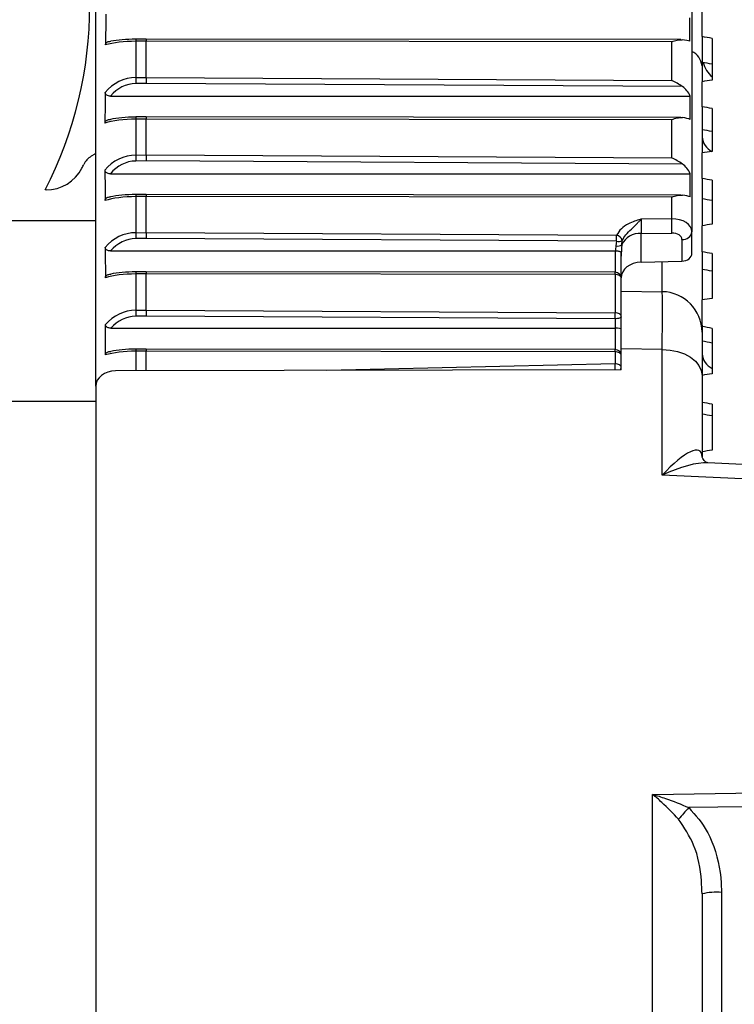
# Model space of a CAD drawing. Header units: millimetres. Extents: x 0 to 420, y 0 to 297.
# Tile 61 of 64: x 325.18 to 327.19, y 266.59 to 269.36. Entities that reach past the tile are written whole.
import ezdxf

# ---------------------------------------------------------------- set-up
doc = ezdxf.new("R2010")
doc.units = ezdxf.units.MM

msp = doc.modelspace()

# ---------------------------------------------------------------- linework, layer by layer
at = {"color": 7, "linetype": 'Continuous', "lineweight": 25}
for p, q in [((327.068, 269.79106), (327.068, 268.75914)), ((325.38999, 268.3243), (325.38999, 269.68206)), ((327.09644, 269.30785), (327.09644, 269.37644)), ((325.53219, 269.29489), (325.50276, 269.29485)), ((325.50276, 269.29485), (325.50276, 269.19267)), ((325.53222, 269.30099), (325.50288, 269.30094)), ((325.53219, 269.19295), (325.53219, 269.29489)), ((327.01142, 269.29343), (325.53219, 269.29489)), ((327.03671, 269.29951), (325.53222, 269.30099)), ((327.01142, 269.18457), (327.01142, 269.29343)), ((327.09644, 269.30785), (327.09644, 269.23549)), ((327.12488, 269.30297), (327.12488, 269.1852)), ((327.09644, 269.23549), (327.09644, 269.226)), ((327.09644, 269.226), (327.09644, 269.18115)), ((325.50276, 269.19267), (325.53219, 269.19295)), ((325.53222, 269.17609), (325.50291, 269.17581)), ((325.53219, 269.19295), (327.01142, 269.18457)), ((327.04142, 269.16754), (325.53222, 269.17609)), ((327.09644, 269.11071), (327.09644, 269.18115)), ((325.43144, 269.14066), (327.06301, 269.14066)), ((327.09644, 269.11071), (327.09644, 269.04588)), ((327.12488, 269.10576), (327.12488, 268.98501)), ((325.53219, 269.0758), (325.50276, 269.07575)), ((325.50276, 269.07575), (325.50276, 268.97465)), ((325.53222, 269.0819), (325.50288, 269.08185)), ((325.53219, 268.97493), (325.53219, 269.0758)), ((327.01142, 269.07427), (325.53219, 269.0758)), ((327.0367, 269.08034), (325.53222, 269.0819)), ((327.01142, 268.9665), (327.01142, 269.07427)), ((327.09644, 269.04588), (327.09644, 268.9808)), ((327.09644, 268.9087), (327.09644, 268.9808)), ((325.50276, 268.97465), (325.53219, 268.97493)), ((325.53222, 268.95816), (325.50291, 268.95788)), ((325.53219, 268.97493), (327.01142, 268.9665)), ((327.04128, 268.94957), (325.53222, 268.95816)), ((325.43114, 268.92217), (327.06312, 268.92217)), ((327.09644, 268.9087), (327.09644, 268.85158)), ((327.12488, 268.90369), (327.12488, 268.78029)), ((325.25017, 268.87654), (325.24778, 268.87654)), ((325.53219, 268.85779), (325.50276, 268.85774)), ((325.50276, 268.85774), (325.50276, 268.7563)), ((325.53222, 268.86388), (325.50288, 268.86383)), ((325.53219, 268.75658), (325.53219, 268.85779)), ((327.01142, 268.85621), (325.53219, 268.85779)), ((327.03669, 268.86228), (325.53222, 268.86388)), ((327.01142, 268.79532), (327.01142, 268.85621)), ((327.09644, 268.85158), (327.09644, 268.77594)), ((325.38999, 268.78958), (299.79318, 268.78958)), ((327.01142, 268.79532), (326.9255, 268.79446)), ((325.50276, 268.7563), (325.53219, 268.75658)), ((325.53219, 268.75658), (326.85614, 268.74903)), ((326.9248, 268.75439), (327.01176, 268.75526)), ((326.9248, 268.67337), (326.9248, 268.75439)), ((327.068, 268.6983), (327.068, 268.75914)), ((327.09644, 268.70237), (327.09644, 268.77594)), ((325.53222, 268.73983), (325.50291, 268.73955)), ((326.85605, 268.73229), (325.53222, 268.73983)), ((326.85605, 268.73229), (326.8543, 268.71951)), ((326.8708, 268.72195), (326.87215, 268.7345)), ((327.04006, 268.73735), (327.04006, 268.67621)), ((325.43199, 268.70484), (326.85185, 268.70484)), ((326.85185, 268.70484), (326.85185, 268.64502)), ((326.86892, 268.62796), (326.86892, 268.69903)), ((327.09644, 268.70237), (327.09644, 268.65312)), ((326.9248, 268.67337), (327.04006, 268.67621)), ((326.98466, 268.59027), (326.98466, 268.67484)), ((327.12488, 268.69732), (327.12488, 268.57162)), ((325.53222, 268.64643), (325.50288, 268.64638)), ((326.85187, 268.64502), (325.53222, 268.64643)), ((327.09644, 268.65312), (327.09644, 268.56713)), ((325.53219, 268.64034), (325.50276, 268.64028)), ((325.50276, 268.64028), (325.50276, 268.53824)), ((325.53219, 268.53852), (325.53219, 268.64034)), ((326.85194, 268.63892), (325.53219, 268.64034)), ((326.85194, 268.63892), (326.85194, 268.53102)), ((326.86892, 268.52005), (326.86892, 268.62796)), ((326.86892, 268.59228), (326.98466, 268.59027)), ((327.09644, 268.4923), (327.09644, 268.56713)), ((325.50276, 268.53824), (325.53219, 268.53852)), ((325.53219, 268.53852), (326.85194, 268.53102)), ((325.53222, 268.52172), (325.50291, 268.52144)), ((326.85185, 268.51422), (325.53222, 268.52172)), ((326.85185, 268.51422), (326.85185, 268.48777)), ((326.86892, 268.48435), (326.86892, 268.52005)), ((325.41752, 268.41224), (325.41752, 268.49794)), ((325.43277, 268.48777), (326.85185, 268.48777)), ((326.85185, 268.48777), (326.85185, 268.42756)), ((327.09644, 268.49571), (327.09644, 268.47655)), ((327.12488, 268.48722), (327.12488, 268.35955)), ((327.09644, 268.47655), (327.09644, 268.45105)), ((325.53219, 268.42284), (325.50276, 268.42279)), ((325.50276, 268.42279), (325.50276, 268.36736)), ((325.53222, 268.42894), (325.50288, 268.42889)), ((326.85194, 268.42146), (325.53219, 268.42284)), ((325.53219, 268.36742), (325.53219, 268.42284)), ((326.85187, 268.42756), (325.53222, 268.42894)), ((326.86892, 268.3703), (326.86892, 268.42985)), ((326.98466, 268.42785), (326.86892, 268.42985)), ((326.98466, 268.074), (326.98466, 268.42785)), ((326.85194, 268.42146), (326.85194, 268.3875)), ((326.86892, 268.3703), (325.44588, 268.36724)), ((326.85194, 268.3875), (326.0403, 268.36852)), ((327.09644, 268.35473), (327.09644, 268.12594)), ((325.38999, 268.3243), (325.38999, 265.81804)), ((325.38999, 268.2816), (299.79318, 268.2816)), ((327.12488, 268.27396), (327.12488, 268.14467)), ((327.43918, 268.09419), (327.11273, 268.10891)), ((327.44212, 268.05339), (326.98466, 268.074)), ((326.95672, 267.17611), (327.4159, 267.18249)), ((326.95672, 265.82141), (326.95672, 267.17611)), ((327.15134, 266.90039), (327.15134, 265.66034)), ((327.09644, 266.89594), (327.09644, 265.73188))]:
    msp.add_line(p, q, dxfattribs=at)
at = {"color": 7, "linetype": 'Continuous', "lineweight": 25, "flags": 128}
for points in [[(325.38999, 268.97879), (325.387, 268.97711), (325.37734, 268.97135)], [(326.86892, 268.62796), (326.86859, 268.63009), (326.86762, 268.63214), (326.86606, 268.63403), (326.86395, 268.63569), (326.86138, 268.63706), (326.85844, 268.63807), (326.85526, 268.6387), (326.85194, 268.63892)], [(326.86892, 268.52005), (326.86859, 268.51892), (326.86762, 268.51782), (326.86604, 268.51681), (326.86392, 268.51593), (326.86133, 268.5152), (326.85838, 268.51466), (326.85518, 268.51433), (326.85185, 268.51422)], [(326.86892, 268.52005), (326.86859, 268.52219), (326.86762, 268.52424), (326.86606, 268.52613), (326.86395, 268.52779), (326.86138, 268.52915), (326.85844, 268.53017), (326.85526, 268.5308), (326.85194, 268.53102)], [(326.98466, 268.42785), (327.00657, 268.42623), (327.02759, 268.42192), (327.04691, 268.41509), (327.06382, 268.40599), (327.07768, 268.39496), (327.08797, 268.38242), (327.0943, 268.36884), (327.09644, 268.35473)], [(326.86892, 268.41049), (326.86859, 268.41262), (326.86762, 268.41467), (326.86606, 268.41657), (326.86395, 268.41823), (326.86138, 268.41959), (326.85844, 268.42061), (326.85526, 268.42124), (326.85194, 268.42146)], [(326.86892, 268.37653), (326.86859, 268.37866), (326.86762, 268.38071), (326.86606, 268.3826), (326.86395, 268.38426), (326.86138, 268.38563), (326.85844, 268.38664), (326.85526, 268.38728), (326.85194, 268.3875)], [(327.41689, 267.1439), (327.30321, 267.14231), (327.05921, 267.13889)]]:
    msp.add_lwpolyline(points, dxfattribs=at)
at = {"color": 7, "linetype": 'Continuous', "lineweight": 25}
for centre, radius, start, end in [((324.2357, 269.39606), 1.13764, 332.82761, 0), ((325.61615, 269.29565), 0.11339, 177.32362, 180.40479), ((327.04543, 269.22034), 0.05132, 6.33483, 63.91426), ((327.18177, 269.25821), 0.08532, 195.83153, 228.18969), ((329.82328, 269.2224), 4.32063, 180.3943, 180.61787), ((325.61606, 269.07658), 0.11331, 177.33458, 180.41813), ((327.14641, 269.03007), 0.05017, 185.11892, 244.07377), ((324.59364, 269.33056), 0.85323, 332.60369, 333.40207), ((325.40744, 268.92308), 0.05688, 121.94044, 153.40207), ((329.87658, 269.00512), 4.37392, 180.39917, 180.61877), ((325.25017, 268.9903), 0.11376, 270, 332.60369), ((325.616, 268.85858), 0.11324, 177.34223, 180.42754), ((325.48427, 268.76204), 1.52751, 359.74541, 1.24831), ((329.88665, 268.78691), 4.384, 180.40008, 180.61894), ((326.92168, 268.69841), 0.05606, 86.80825, 155.17848), ((327.04262, 268.76288), 0.02566, 264.26874, 351.6064), ((319.54959, 268.77964), 7.30662, 359.628633, 359.759948), ((326.86099, 268.75595), 0.02417, 258.21199, 297.48786), ((326.85244, 268.72887), 0.0205, 15.95216, 79.59391), ((326.85971, 268.73999), 0.02118, 255.21982, 301.59584), ((325.61599, 268.64113), 0.11323, 177.34364, 180.42929), ((326.85185, 268.62796), 0.01706, 0, 89.93871), ((326.66336, 268.63977), 0.18858, 359.74208, 1.59435), ((326.98269, 268.47654), 0.11375, 0.00616, 89.00646), ((329.85313, 268.56839), 4.35047, 180.39704, 180.61837), ((319.60125, 268.56117), 7.25075, 359.628975, 359.761772), ((325.61603, 268.42363), 0.11327, 177.3389, 180.42344), ((326.85185, 268.41049), 0.01706, 0, 89.93985), ((326.66329, 268.4223), 0.18865, 359.74558, 1.59719), ((327.14655, 268.42008), 0.05031, 185.16125, 244.49457), ((326.28725, 268.36325), 0.56521, 0.71114, 2.45881), ((326.85809, 268.37666), 0.01083, 324.02263, 359.31884), ((327.64473, 266.60162), 0.79466, 137.4603, 140.60303), ((327.13802, 266.72405), 0.17685, 85.68168, 103.59851)]:
    msp.add_arc(centre, radius, start, end, dxfattribs=at)
for centre, major_axis, ratio, start_param, end_param in [((325.50375, 264.42124), (0, 7.46153), 0.0152467, 0.8454547, 0.8608373), ((327.01112, 267.66062), (0, 3.73077), 0.0152467, 5.16581, 5.1855868), ((325.50375, 269.26566), (0.11376, 0), 0.2565424, 1.579523, 2.4316337), ((325.50375, 269.2825), (0.0967, 0), 0.1883815, 1.579523, 2.3960112), ((325.53222, 269.28392), (-0.00001, 0.01706), 0.0020025, 6.1204415, 7.1558549), ((327.01112, 269.29016), (0.05688, 0), 0.1883815, 0.453421, 1.0165698), ((322.5986, 268.10505), (24.74546, -3.91122), 0.0765639, 1.3989614, 1.4001303), ((322.7849, 268.07578), (23.80482, -3.76254), 0.0765639, 1.3995701, 1.400785), ((325.50375, 269.07711), (0, 0.11556), 0.9844382, 0.0087266, 0.8772231), ((325.50375, 269.07122), (0, 0.10459), 0.9245263, 0.0087266, 0.8447526), ((325.53222, 269.18198), (-0.00003, 0.01706), 0.0006943, 0.8726521, 1.9232144), ((322.5986, 266.56504), (24.74546, 3.91122), 0.0765639, 1.3747595, 1.3759284), ((325.50375, 252.53953), (0, 25.98428), 0.0043782, 0.8772231, 0.8815279), ((327.01112, 269.11547), (0, 0.06153), 0.9245263, 5.1342885, 5.7214762), ((327.01112, 263.82046), (0, 12.99214), 0.0043782, 5.1287654, 5.1342885), ((322.5986, 268.12452), (24.74575, -4.0054), 0.0685118, 1.3979495, 1.3991184), ((325.50375, 269.04572), (0.11376, 0), 0.2639274, 1.579523, 2.4523242), ((325.50375, 269.06254), (0.0967, 0), 0.1970697, 1.579523, 2.4208795), ((325.53222, 269.06483), (-0.00001, 0.01706), 0.0019898, 6.1120099, 7.1558544), ((327.01112, 269.07058), (0.05688, 0), 0.1970697, 0.4163764, 1.0124048), ((322.7849, 268.09451), (23.8051, -3.85315), 0.0685118, 1.3985582, 1.3997731), ((322.5986, 266.54556), (24.74575, 4.0054), 0.0685118, 1.3757715, 1.3769403), ((325.50375, 268.8585), (0, 0.11615), 0.9794465, 0.0087266, 0.8809637), ((325.50375, 268.85271), (0, 0.10518), 0.9193496, 0.0087266, 0.8493871), ((325.53222, 268.96396), (-0.00003, 0.01706), 0.0006854, 0.8726523, 1.9172489), ((327.01112, 268.89711), (0, 0.06187), 0.9193496, 5.1295215, 5.7244181), ((325.50375, 290.19908), (0, 33.41671), 0.0034044, 2.2606289, 2.2639597), ((327.01112, 275.6914), (0, 16.70835), 0.0034044, 4.290983, 4.2952565), ((322.5986, 268.14184), (24.74604, -4.08885), 0.0602982, 1.3968234, 1.3979922), ((325.50375, 268.82712), (0.11376, 0), 0.2691089, 1.579523, 2.4484293), ((325.50375, 268.84392), (0.0967, 0), 0.2031655, 1.579523, 2.4160588), ((325.53222, 268.84682), (-0.00001, 0.01706), 0.0019809, 6.1060442, 7.1558541), ((327.01112, 268.85223), (0.05688, 0), 0.2031655, 0.4214059, 1.0094624), ((322.7849, 268.11117), (23.80538, -3.93342), 0.0602982, 1.3974321, 1.398647), ((326.9258, 268.77619), (0.00057, 0.02845), 0.0304294, 0.8737008, 2.4444057), ((327.01112, 268.75876), (0.05688, 0.00065), 0.6427387, 6.2758631, 7.8414235), ((325.50375, 268.64004), (0, 0.11626), 0.9785218, 0.0087266, 0.8700772), ((325.53222, 268.74561), (-0.00003, 0.01706), 0.0006837, 0.8726524, 1.9161417), ((327.01162, 268.73697), (0.02844, 0.00065), 0.6425919, 6.2685474, 7.8341078), ((322.5986, 266.52825), (24.74604, 4.08885), 0.0602982, 1.3768976, 1.3780664), ((325.50375, 268.63427), (0, 0.10529), 0.9183913, 0.0087266, 0.8362385), ((325.50375, 283.81556), (0, 23.42015), 0.0048575, 2.2715155, 2.2763025), ((326.85185, 268.6863), (0, 0.01854), 0.9203687, 6.2347132, 6.2831853), ((326.9258, 268.6842), (0, 0.13827), 0.5347855, 1.3125642, 1.4211141), ((326.9258, 268.68997), (0, 0.1252), 0.454325, 1.3125642, 1.5707963), ((322.5986, 268.15694), (24.74633, -4.16143), 0.0519439, 1.3955953, 1.3967642), ((326.9258, 268.62982), (0.05687, 0.00154), 0.7658112, 1.5674658, 3.1208088), ((327.03956, 268.69798), (0.02843, 0.00077), 0.7658112, 4.7090585, 6.2624015), ((325.50375, 268.62635), (0.0967, 0), 0.2042924, 1.579523, 2.4010806), ((325.53222, 268.62937), (-0.00001, 0.01706), 0.0019792, 6.1049369, 7.155854), ((322.7849, 268.1257), (23.80566, -4.00324), 0.0519439, 1.396204, 1.3974189), ((325.50375, 268.60956), (0.11376, 0), 0.2700667, 1.579523, 2.4360865), ((322.5986, 266.51315), (24.74633, 4.16143), 0.0519439, 1.3781256, 1.3792945), ((325.50375, 268.42235), (0, 0.11589), 0.9816219, 0.0087266, 0.8602872), ((325.53222, 268.52755), (-0.00003, 0.01706), 0.0006893, 0.8726522, 1.9198511), ((325.50375, 268.41652), (0, 0.10492), 0.921605, 0.0087266, 0.8242848), ((326.85185, 268.48435), (0.01706, 0), 0.2005116, 0, 1.5707963), ((322.5986, 268.16979), (24.74659, -4.22302), 0.0434694, 1.3942784, 1.3954473), ((322.7849, 268.13806), (23.80591, -4.06249), 0.0434694, 1.3948871, 1.396102), ((325.50375, 268.39244), (0.11376, 0), 0.266853, 1.579523, 2.4310835), ((325.50375, 268.40924), (0.0967, 0), 0.2005116, 1.579523, 2.3950812), ((325.53222, 268.41188), (-0.00001, 0.01706), 0.0019847, 6.1086465, 7.1558542), ((325.44687, 268.32366), (0.05687, -0.00154), 0.7658112, 1.6090334, 3.1623765), ((322.5986, 266.5003), (24.74659, 4.22302), 0.0434694, 1.3794425, 1.3806114), ((322.5986, 268.18035), (24.74682, -4.27354), 0.034895, 1.3928864, 1.3940553), ((322.7849, 268.14822), (23.80613, -4.11109), 0.034895, 1.3934951, 1.39471), ((326.98268, 268.00089), (0.10789, 0.1411), 0.2558144, 5.9603147, 7.5136577), ((322.5986, 266.48973), (24.74682, 4.27354), 0.034895, 1.3808345, 1.3820034), ((326.98268, 268.00089), (0.16518, 0.09255), 0.3384497, 0.4989572, 1.3715746)]:
    msp.add_ellipse(centre, major_axis=major_axis, ratio=ratio, start_param=start_param, end_param=end_param, dxfattribs=at)
for points, knots in [([(325.41748, 269.28468), (325.41761, 269.2858), (325.41788, 269.28804), (325.42004, 269.29099), (325.42327, 269.29315), (325.42758, 269.2946), (325.43085, 269.29476), (325.43271, 269.29486)], [0, 0, 0, 0, 0.1918486, 0.3844512, 0.5660652, 0.7531661, 1, 1, 1, 1]), ([(327.01142, 269.29343), (327.01152, 269.29348), (327.01655, 269.29557), (327.0267, 269.2992), (327.03623, 269.29925), (327.04106, 269.29928)], [0, 0, 0, 0, 0.0104286, 0.4988055, 1, 1, 1, 1]), ([(327.04142, 269.16754), (327.0366, 269.17072), (327.02697, 269.17708), (327.01667, 269.18233), (327.01152, 269.18452), (327.01142, 269.18457)], [0, 0, 0, 0, 0.4950302, 0.9897026, 1, 1, 1, 1]), ([(325.43144, 269.14066), (325.42944, 269.14077), (325.42587, 269.14097), (325.42117, 269.14277), (325.41803, 269.14536), (325.41648, 269.14829), (325.41633, 269.15017), (325.41627, 269.15099)], [0, 0, 0, 0, 0.26292141, 0.46926368, 0.67677846, 0.85939937, 1, 1, 1, 1]), ([(325.41596, 269.06482), (325.41609, 269.06595), (325.41634, 269.06823), (325.41851, 269.07123), (325.42177, 269.07342), (325.42606, 269.07486), (325.42929, 269.07502), (325.4311, 269.07512)], [0, 0, 0, 0, 0.1948074, 0.3904136, 0.5741193, 0.7610669, 1, 1, 1, 1]), ([(327.01142, 269.07427), (327.01152, 269.07432), (327.01662, 269.07644), (327.02685, 269.08009), (327.03644, 269.08009), (327.04126, 269.08009)], [0, 0, 0, 0, 0.01035515, 0.5022586, 1, 1, 1, 1]), ([(327.04128, 268.94957), (327.03645, 268.95275), (327.02686, 268.95907), (327.01662, 268.96428), (327.01152, 268.96646), (327.01142, 268.9665)], [0, 0, 0, 0, 0.4974327, 0.9896514, 1, 1, 1, 1]), ([(325.43114, 268.92217), (325.42916, 268.92228), (325.4256, 268.92248), (325.42091, 268.92427), (325.41777, 268.92685), (325.41622, 268.92975), (325.41607, 268.93162), (325.416, 268.93242)], [0, 0, 0, 0, 0.2620409, 0.4690274, 0.6771635, 0.8607903, 1, 1, 1, 1]), ([(325.41624, 268.84668), (325.41636, 268.84781), (325.4166, 268.85006), (325.41874, 268.85304), (325.42197, 268.85523), (325.42629, 268.85669), (325.42955, 268.85686), (325.43141, 268.85695)], [0, 0, 0, 0, 0.1934923, 0.3877819, 0.5702802, 0.7560305, 1, 1, 1, 1]), ([(327.01142, 268.85621), (327.01152, 268.85626), (327.01667, 268.8584), (327.02695, 268.86206), (327.03658, 268.86203), (327.0414, 268.86201)], [0, 0, 0, 0, 0.0103039, 0.5046649, 1, 1, 1, 1]), ([(326.9255, 268.79446), (326.92537, 268.79442), (326.92445, 268.79415), (326.91812, 268.79227), (326.90584, 268.7885), (326.88703, 268.78068), (326.86777, 268.7681), (326.86002, 268.75539), (326.85614, 268.74903)], [0, 0, 0, 0, 0.00433843, 0.03131594, 0.21585849, 0.42402303, 0.7115706, 1, 1, 1, 1]), ([(326.87215, 268.7345), (326.87518, 268.73994), (326.88144, 268.75117), (326.89697, 268.76499), (326.90928, 268.77712), (326.91757, 268.78621), (326.92222, 268.7912), (326.92472, 268.7937), (326.92542, 268.79439), (326.9255, 268.79446)], [0, 0, 0, 0, 0.2499813, 0.5159856, 0.7363559, 0.8600158, 0.9603394, 0.9956595, 1, 1, 1, 1]), ([(325.43199, 268.70484), (325.42997, 268.70495), (325.42639, 268.70515), (325.42168, 268.70694), (325.41854, 268.70951), (325.41701, 268.71239), (325.41686, 268.71422), (325.41679, 268.715)], [0, 0, 0, 0, 0.2658515, 0.4730524, 0.6814592, 0.8643792, 1, 1, 1, 1]), ([(326.86892, 268.69903), (326.86891, 268.69933), (326.86889, 268.70007), (326.86866, 268.70082), (326.86792, 268.70182), (326.86599, 268.70276), (326.86233, 268.70373), (326.8578, 268.70445), (326.85439, 268.7047), (326.85268, 268.70482)], [0, 0, 0, 0, 0.04316194, 0.10840217, 0.20029784, 0.42359624, 0.62147981, 0.81057387, 1, 1, 1, 1]), ([(325.41715, 268.62948), (325.41726, 268.63059), (325.4175, 268.63282), (325.41961, 268.63576), (325.4228, 268.63793), (325.42714, 268.63942), (325.43046, 268.63958), (325.43238, 268.63968)], [0, 0, 0, 0, 0.1910667, 0.3829101, 0.5634499, 0.7482081, 1, 1, 1, 1]), ([(326.86892, 268.42985), (326.86892, 268.46568), (326.86892, 268.53735), (326.86892, 268.58436), (326.86892, 268.59024), (326.86892, 268.59228)], [0, 0, 0, 0, 0.3956215, 0.7912436, 1, 1, 1, 1]), ([(326.98466, 268.42785), (326.98471, 268.4474), (326.98485, 268.50411), (326.9849, 268.57178), (326.98474, 268.58411), (326.98466, 268.59027)], [0, 0, 0, 0, 0.2083166, 0.6041595, 1, 1, 1, 1]), ([(325.43277, 268.48777), (325.43073, 268.48788), (325.42711, 268.48808), (325.42238, 268.48988), (325.41924, 268.49246), (325.41772, 268.49533), (325.41758, 268.49716), (325.41752, 268.49794)], [0, 0, 0, 0, 0.2691455, 0.4759142, 0.6839415, 0.8656236, 1, 1, 1, 1]), ([(327.09644, 268.47655), (327.09644, 268.47193), (327.09644, 268.46268), (327.09644, 268.41193), (327.09644, 268.3694), (327.09644, 268.35473)], [0, 0, 0, 0, 0.39584091, 0.79168243, 1, 1, 1, 1]), ([(325.41752, 268.41224), (325.41764, 268.41334), (325.41788, 268.41556), (325.41999, 268.4185), (325.42318, 268.42065), (325.42752, 268.42214), (325.43085, 268.42231), (325.43277, 268.42241)], [0, 0, 0, 0, 0.19047, 0.38170393, 0.5618986, 0.74693497, 1, 1, 1, 1]), ([(327.11245, 268.10914), (327.11129, 268.10925), (327.10887, 268.10948), (327.09715, 268.12011), (327.09642, 268.12685), (327.09643, 268.12632), (327.09643, 268.1263)], [0, 0, 0, 0, 0.3392957, 0.7106658, 0.9863124, 1, 1, 1, 1]), ([(327.03064, 267.10598), (327.01497, 267.12248), (326.99076, 267.14796), (326.96575, 267.169), (326.95685, 267.176), (326.95672, 267.17611)], [0, 0, 0, 0, 0.6439995, 0.9946442, 1, 1, 1, 1]), ([(326.95672, 267.17611), (326.95693, 267.17605), (326.96923, 267.17261), (327.00379, 267.16205), (327.03743, 267.14799), (327.05921, 267.13889)], [0, 0, 0, 0, 0.0061917, 0.3563162, 1, 1, 1, 1]), ([(327.05921, 267.13889), (327.07828, 267.11743), (327.10094, 267.09193), (327.13327, 267.02591), (327.14919, 266.9677), (327.1509, 266.91425), (327.15134, 266.90039)], [0, 0, 0, 0, 0.3254975, 0.3867455, 0.8410164, 1, 1, 1, 1]), ([(327.09644, 266.89594), (327.09609, 266.90811), (327.09472, 266.95471), (327.08103, 267.03016), (327.0462, 267.08256), (327.03064, 267.10598)], [0, 0, 0, 0, 0.1634399, 0.6260753, 1, 1, 1, 1])]:
    msp.add_open_spline(points, degree=3, knots=knots, dxfattribs=at)

doc.saveas('drawing.dxf')
